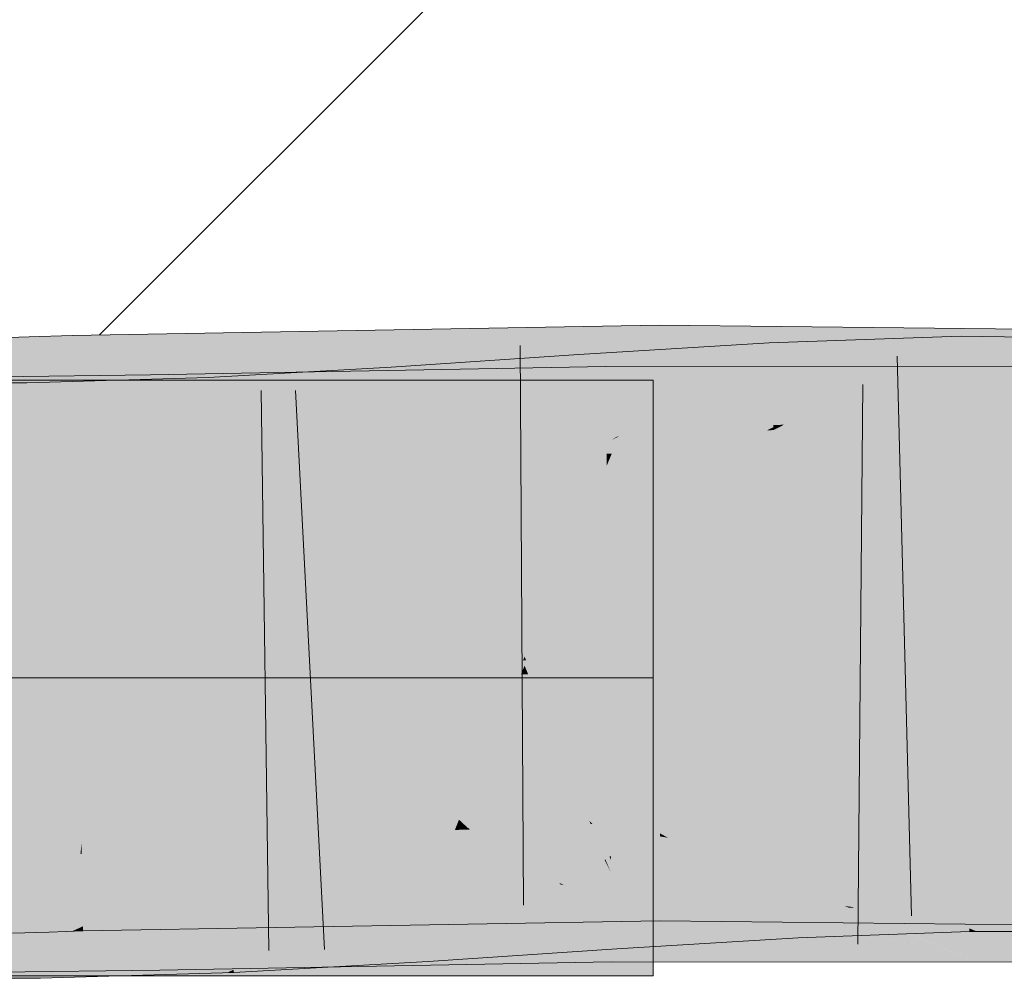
# Model space of a CAD drawing. Extents: x -620 to 300, y 62 to 1162.
# Tile 197 of 256: x 173.068 to 173.482, y 825.101 to 825.503. Entities that reach past the tile are written whole.
import ezdxf
from ezdxf.lldxf.tags import DXFTag

# ---------------------------------------------------------------- set-up
doc = ezdxf.new("R2010")
doc.units = 0
doc.layers.get('0').update_dxf_attribs({"lineweight": 13})
for name, color, linetype, lineweight, true_color in [('E_Detail_Wandschraffur', 7, 'Continuous', 5, 0xc0c0c0), ('E_Leerrohr 25-A06G94UQ8I', 7, 'Continuous', 9, 0xff8000), ('E_Leerrohr 25-Shading', 7, 'Continuous', 9, 0xff8000)]:
    doc.layers.add(name, color=color, linetype=linetype, lineweight=lineweight, true_color=true_color)
tags = doc.linetypes.add('STRICHPUNKT2-A06G94UR8I', pattern=[12.7, 6.35, -3.175, 0, -3.175]).pattern_tags.tags
tags[10:11] = [DXFTag(74, 4), DXFTag(75, 0), DXFTag(340, '0'), DXFTag(46, 0.0), DXFTag(50, 0.0), DXFTag(44, 0.0), DXFTag(45, 0.0)]
tags[8:9] = [DXFTag(74, 4), DXFTag(75, 0), DXFTag(340, '0'), DXFTag(46, 0.0), DXFTag(50, 0.0), DXFTag(44, 0.0), DXFTag(45, 0.0)]
tags[6:7] = [DXFTag(74, 4), DXFTag(75, 0), DXFTag(340, '0'), DXFTag(46, 0.0), DXFTag(50, 0.0), DXFTag(44, 0.0), DXFTag(45, 0.0)]
tags[4:5] = [DXFTag(74, 4), DXFTag(75, 0), DXFTag(340, '0'), DXFTag(46, 0.0), DXFTag(50, 0.0), DXFTag(44, 0.0), DXFTag(45, 0.0)]

# ---------------------------------------------------------------- blocks, each defined once
blk = doc.blocks.new('Shading-A06G94F18I', base_point=(173.29604, 825.21118))
at = {"layer": 'E_Leerrohr 25-Shading', "color": 43, "true_color": 0xd7ab7f}
for points in [[(173.28178, 825.34088), (173.33675, 825.34668), (173.15523, 825.37189), (173.33669, 825.37506)], [(173.40523, 825.37433), (173.33669, 825.37506), (173.33675, 825.34668)], [(173.33675, 825.34668), (173.33676, 825.34204), (173.40523, 825.37433), (173.34346, 825.34198)], [(173.40523, 825.37433), (173.34346, 825.34198), (173.40173, 825.34595), (173.36461, 825.34167)], [(173.40523, 825.37433), (173.40173, 825.34595), (173.47023, 825.3736)], [(173.07224, 825.37018), (173.05626, 825.36963), (173.07335, 825.3371), (173.05746, 825.33618)], [(173.09029, 825.37073), (173.07224, 825.37018), (173.0909, 825.33807), (173.07335, 825.3371)], [(173.09029, 825.37073), (173.15523, 825.37189), (173.09029, 825.37073)], [(173.09029, 825.37073), (173.22887, 825.34009), (173.15523, 825.37189), (173.23512, 825.34021)], [(173.22887, 825.34009), (173.09029, 825.37073), (173.17009, 825.33905)], [(173.16689, 825.34033), (173.09029, 825.37073), (173.0909, 825.33807)], [(173.28178, 825.34088), (173.15523, 825.37189), (173.23587, 825.3399)], [(173.40843, 825.3429), (173.46355, 825.37048), (173.38338, 825.35858), (173.40523, 825.36841)], [(173.47023, 825.3736), (173.40173, 825.34595), (173.59512, 825.37219), (173.5948, 825.36829)], [(173.46359, 825.36774), (173.46355, 825.37048), (173.40843, 825.3429)], [(173.47023, 825.37036), (173.46355, 825.37048), (173.46359, 825.36774)], [(173.46947, 825.33606), (173.55128, 825.3692), (173.46359, 825.36774), (173.47023, 825.37036)], [(173.31905, 825.32831), (173.38295, 825.36761), (173.30527, 825.32727), (173.30299, 825.36279)], [(173.38338, 825.35858), (173.38295, 825.36761), (173.31982, 825.32837), (173.31905, 825.32831)], [(173.40523, 825.36841), (173.38295, 825.36761), (173.38338, 825.35858)], [(173.46402, 825.33655), (173.46359, 825.36774), (173.38922, 825.33331), (173.40843, 825.3429)], [(173.40173, 825.34595), (173.509, 825.33978), (173.5948, 825.36829), (173.5923, 825.33942)], [(173.46947, 825.33606), (173.46359, 825.36774), (173.46402, 825.33612)], [(173.54797, 825.33557), (173.55128, 825.3692), (173.46947, 825.33606)], [(173.30299, 825.36279), (173.22426, 825.35748), (173.24362, 825.32208), (173.22607, 825.32819)], [(173.30527, 825.32727), (173.30299, 825.36279), (173.24393, 825.32227)], [(173.24362, 825.31982), (173.3147, 825.32117), (173.15523, 825.3548), (173.31438, 825.35779)], [(173.22607, 825.32819), (173.22426, 825.35748), (173.18936, 825.34131), (173.18883, 825.35547)], [(173.3147, 825.32117), (173.31685, 825.32117), (173.31438, 825.35779), (173.40523, 825.35773)], [(173.40523, 825.35773), (173.31685, 825.32117), (173.47023, 825.35767), (173.38184, 825.32111)], [(173.38461, 825.33313), (173.38338, 825.35858), (173.31984, 825.32837)], [(173.38184, 825.32111), (173.50777, 825.32104), (173.47023, 825.35767), (173.50861, 825.35767)], [(173.38686, 825.33319), (173.40843, 825.3429), (173.38461, 825.33313), (173.38338, 825.35858)], [(172.94023, 825.31537), (173.12381, 825.31763), (173.09023, 825.35382), (173.12346, 825.34045)], [(172.94023, 825.31537), (173.09023, 825.35382), (172.94023, 825.35199)], [(173.12346, 825.34045), (173.12325, 825.35425), (173.09023, 825.35382)], [(173.14746, 825.35309), (173.09023, 825.35144), (173.1485, 825.32898)], [(173.12325, 825.35425), (173.24362, 825.31982), (173.15523, 825.3548)], [(173.12325, 825.35425), (173.12346, 825.34045), (173.24362, 825.31982), (173.17862, 825.31866)], [(173.1485, 825.32898), (173.15523, 825.35352), (173.14746, 825.35309)], [(173.1485, 825.32898), (173.18999, 825.32471), (173.15523, 825.35352), (173.18951, 825.33783)], [(173.18883, 825.35547), (173.15523, 825.35352), (173.18936, 825.34131)], [(173.18938, 825.34131), (173.15523, 825.35352), (173.18951, 825.33783)], [(173.05202, 825.35089), (173.05193, 825.31427), (173.0713, 825.35089), (173.07214, 825.31433)], [(173.09023, 825.35144), (173.0713, 825.35089), (173.14903, 825.31653), (173.07214, 825.31433)], [(173.09023, 825.35144), (173.14903, 825.31653), (173.1485, 825.32898)], [(173.32539, 825.3418), (173.33675, 825.34668), (173.28178, 825.34088)], [(173.33676, 825.34204), (173.33675, 825.34668), (173.32541, 825.3418)], [(173.39023, 825.34131), (173.40173, 825.34595), (173.36461, 825.34167)], [(173.509, 825.33978), (173.40173, 825.34595), (173.39023, 825.34131)], [(173.22607, 825.32819), (173.18938, 825.34131), (173.22652, 825.32092), (173.18951, 825.33783)], [(173.24362, 825.33679), (173.28178, 825.34088), (173.23587, 825.3399)], [(173.31685, 825.33807), (173.32539, 825.3418), (173.24362, 825.33679), (173.28178, 825.34088)], [(173.31685, 825.33807), (173.33678, 825.33844), (173.32541, 825.3418), (173.33676, 825.34204)], [(173.33676, 825.34204), (173.33678, 825.33844), (173.34346, 825.34198)], [(173.34346, 825.34198), (173.33678, 825.33844), (173.36461, 825.34167)], [(173.38184, 825.33795), (173.39023, 825.34131), (173.33678, 825.33844), (173.36461, 825.34167)], [(173.40843, 825.3429), (173.38686, 825.33319), (173.38922, 825.33331)], [(173.38747, 825.34021), (173.509, 825.33978), (173.39023, 825.34131)], [(173.05746, 825.33618), (173.05757, 825.33301), (173.07335, 825.3371), (173.07347, 825.33356)], [(173.07335, 825.3371), (173.07347, 825.33356), (173.0909, 825.33807), (173.09097, 825.33417)], [(173.17862, 825.33569), (173.16689, 825.34033), (173.09097, 825.33417), (173.0909, 825.33807)], [(173.12346, 825.34045), (173.12381, 825.31763), (173.17862, 825.31866)], [(173.17862, 825.33569), (173.24362, 825.33679), (173.17009, 825.33905), (173.22887, 825.34009)], [(173.18999, 825.32471), (173.22652, 825.32092), (173.18951, 825.33783)], [(173.22887, 825.34009), (173.24362, 825.33679), (173.23512, 825.34021)], [(173.38747, 825.34021), (173.38184, 825.33795), (173.48053, 825.33984), (173.48062, 825.33685)], [(173.38669, 825.33203), (173.46402, 825.33612), (173.38922, 825.33331), (173.46402, 825.33655)], [(173.48062, 825.33685), (173.62436, 825.33527), (173.48053, 825.33984), (173.6245, 825.33936)], [(173.38466, 825.33221), (173.38461, 825.33313), (173.31685, 825.3269), (173.31984, 825.32837)], [(173.38466, 825.33221), (173.38686, 825.33319), (173.38461, 825.33313)], [(173.38686, 825.33319), (173.38466, 825.33221), (173.38669, 825.33203), (173.38467, 825.33191)], [(173.38472, 825.33105), (173.46405, 825.33386), (173.38669, 825.33203), (173.46402, 825.33612)], [(173.38686, 825.33319), (173.38669, 825.33203), (173.38922, 825.33331)], [(173.46405, 825.33386), (173.46947, 825.33606), (173.46402, 825.33612)], [(173.5477, 825.33282), (173.54797, 825.33557), (173.46405, 825.33386), (173.46947, 825.33606)], [(173.17862, 825.31818), (173.1902, 825.31885), (173.1485, 825.32898), (173.18999, 825.32471)], [(173.1485, 825.32898), (173.14903, 825.31653), (173.17862, 825.31818)], [(173.31685, 825.3269), (173.31905, 825.32831), (173.30533, 825.32623), (173.30527, 825.32727)], [(173.38466, 825.33221), (173.31685, 825.3269), (173.38184, 825.33087)], [(173.31905, 825.32831), (173.31685, 825.3269), (173.31982, 825.32837)], [(173.38184, 825.33087), (173.38472, 825.33105), (173.38466, 825.33221)], [(173.38467, 825.33191), (173.38472, 825.33105), (173.38669, 825.33203)], [(173.1902, 825.31885), (173.22652, 825.32092), (173.18999, 825.32471)], [(173.22607, 825.32819), (173.22652, 825.32092), (173.24362, 825.32208)], [(173.30533, 825.32623), (173.30527, 825.32727), (173.24362, 825.32208), (173.24393, 825.32227)], [(173.17445, 825.1571), (173.17862, 825.15887), (173.09425, 825.15656), (173.09424, 825.15741)], [(173.13066, 825.13519), (173.1902, 825.13696), (173.17862, 825.15887), (173.24362, 825.16003)], [(173.13066, 825.13519), (173.17862, 825.15887), (173.13579, 825.14038)], [(173.1902, 825.13696), (173.29556, 825.14014), (173.24362, 825.16003), (173.29472, 825.14093)], [(173.27466, 825.16058), (173.24362, 825.16003), (173.27774, 825.15753)], [(173.27774, 825.15753), (173.24362, 825.16003), (173.29472, 825.14093)], [(173.31685, 825.16132), (173.27466, 825.16058), (173.33717, 825.15326), (173.30896, 825.15527)], [(173.30896, 825.15527), (173.27466, 825.16058), (173.27774, 825.15753)], [(173.31685, 825.16132), (173.33717, 825.15326), (173.33022, 825.16156), (173.33716, 825.16046)], [(173.33716, 825.16046), (173.33716, 825.16168), (173.33022, 825.16156)], [(173.34041, 825.15991), (173.33716, 825.16168), (173.33716, 825.16046)], [(173.38852, 825.15112), (173.38184, 825.16119), (173.34041, 825.15991), (173.33716, 825.16168)], [(173.36641, 825.14563), (173.34041, 825.15991), (173.33717, 825.15326), (173.33716, 825.16046)], [(173.39569, 825.14026), (173.38852, 825.15112), (173.36641, 825.14563), (173.34041, 825.15991)], [(173.41833, 825.14569), (173.38184, 825.16119), (173.38852, 825.15112)], [(173.45122, 825.13171), (173.61897, 825.15857), (173.38184, 825.16119)], [(173.07945, 825.15619), (173.07942, 825.15692), (173.06393, 825.15576), (173.06392, 825.15637)], [(173.06404, 825.15277), (173.07956, 825.15295), (173.06393, 825.15576), (173.07945, 825.15619)], [(173.09415, 825.15656), (173.09424, 825.15741), (173.07945, 825.15619), (173.07942, 825.15692)], [(173.07956, 825.15295), (173.09377, 825.15302), (173.07945, 825.15619), (173.09415, 825.15656)], [(173.09377, 825.15302), (173.09431, 825.15308), (173.09415, 825.15656), (173.09425, 825.15656)], [(173.09425, 825.15656), (173.09424, 825.15741), (173.09415, 825.15656)], [(173.09431, 825.15308), (173.16339, 825.15228), (173.09425, 825.15656), (173.17445, 825.1571)], [(173.3372, 825.14136), (173.30896, 825.15527), (173.29472, 825.14093), (173.27774, 825.15753)], [(173.30896, 825.15527), (173.3372, 825.14136), (173.33717, 825.15094)], [(173.33717, 825.15326), (173.30896, 825.15527), (173.33717, 825.15094)], [(173.43184, 825.13513), (173.46649, 825.1571), (173.39351, 825.14966), (173.39326, 825.15448)], [(173.46698, 825.12183), (173.46649, 825.1571), (173.43184, 825.13513)], [(173.61786, 825.12201), (173.61897, 825.15857), (173.47023, 825.1236), (173.45122, 825.13171)], [(173.53043, 825.15686), (173.46649, 825.1571), (173.47023, 825.12048), (173.46698, 825.12183)], [(173.53043, 825.15686), (173.47023, 825.12048), (173.52686, 825.12042)], [(173.08022, 825.13324), (173.07956, 825.15295), (173.06479, 825.13232), (173.06404, 825.15277)], [(173.08022, 825.13324), (173.09167, 825.13391), (173.07956, 825.15295), (173.09377, 825.15302)], [(173.09167, 825.13391), (173.09467, 825.13409), (173.09377, 825.15302), (173.09431, 825.15308)], [(173.09467, 825.13409), (173.12318, 825.13495), (173.09431, 825.15308), (173.16339, 825.15228)], [(173.33023, 825.15063), (173.31685, 825.14984), (173.338, 825.14978)], [(173.38184, 825.15381), (173.33023, 825.15063), (173.39351, 825.14966), (173.338, 825.14978)], [(173.34663, 825.14923), (173.33717, 825.15326), (173.33717, 825.15094)], [(173.36641, 825.14563), (173.33717, 825.15326), (173.34663, 825.14923)], [(173.33717, 825.15094), (173.3372, 825.14136), (173.34171, 825.15015), (173.35063, 825.14111)], [(173.39351, 825.14966), (173.39326, 825.15448), (173.38184, 825.15381)], [(173.43263, 825.13959), (173.41833, 825.14569), (173.39569, 825.14026), (173.38852, 825.15112)], [(173.23763, 825.14203), (173.27472, 825.14697), (173.24362, 825.1449)], [(173.27472, 825.14697), (173.23763, 825.14203), (173.28827, 825.13434), (173.24959, 825.11328)], [(173.30553, 825.1438), (173.31664, 825.14984), (173.27472, 825.14697)], [(173.27472, 825.14697), (173.28827, 825.13434), (173.30553, 825.1438)], [(173.31709, 825.14258), (173.31664, 825.14984), (173.30553, 825.1438)], [(173.3412, 825.13989), (173.31685, 825.14984), (173.31709, 825.14258), (173.31664, 825.14984)], [(173.3466, 825.13928), (173.31685, 825.14984), (173.3412, 825.13989)], [(173.39427, 825.13397), (173.31685, 825.14984), (173.3466, 825.13928)], [(173.39427, 825.13397), (173.3938, 825.14355), (173.31685, 825.14984), (173.338, 825.14978)], [(173.3938, 825.14355), (173.39351, 825.14966), (173.338, 825.14978)], [(173.35063, 825.14111), (173.36639, 825.14081), (173.34171, 825.15015), (173.34663, 825.14923)], [(173.34663, 825.14923), (173.36639, 825.14081), (173.36641, 825.14563), (173.37544, 825.14069)], [(173.40338, 825.14227), (173.39351, 825.14966), (173.3938, 825.14355)], [(173.39351, 825.14966), (173.40338, 825.14227), (173.41833, 825.14026)], [(173.16016, 825.10693), (173.24362, 825.14307), (173.12694, 825.11426), (173.1333, 825.12073)], [(173.17862, 825.14185), (173.13582, 825.12329), (173.24362, 825.14307), (173.1333, 825.12073)], [(173.27473, 825.14362), (173.24362, 825.14307), (173.30751, 825.11157), (173.16016, 825.10693)], [(173.19687, 825.13641), (173.23763, 825.14203), (173.19667, 825.14215), (173.23747, 825.14447)], [(173.24362, 825.1449), (173.23747, 825.14447), (173.23763, 825.14203)], [(173.3163, 825.14441), (173.27473, 825.14362), (173.31636, 825.13727)], [(173.31659, 825.11188), (173.27473, 825.14362), (173.30751, 825.11157)], [(173.27473, 825.14362), (173.31659, 825.11188), (173.31636, 825.13727)], [(173.30553, 825.1438), (173.28827, 825.13434), (173.31847, 825.12122), (173.30415, 825.11957)], [(173.30553, 825.1438), (173.31847, 825.12122), (173.31709, 825.14258)], [(173.31685, 825.14441), (173.3163, 825.14441), (173.34659, 825.13208), (173.31636, 825.13727)], [(173.34659, 825.13208), (173.33023, 825.14435), (173.31685, 825.14441)], [(173.31709, 825.14258), (173.31847, 825.12122), (173.34201, 825.13953), (173.35722, 825.12524)], [(173.31709, 825.14258), (173.34201, 825.13953), (173.3412, 825.13989)], [(173.34659, 825.13208), (173.45749, 825.11298), (173.33023, 825.14435), (173.41832, 825.12921)], [(173.41832, 825.12921), (173.38184, 825.14435), (173.33023, 825.14435)], [(173.36641, 825.14563), (173.37544, 825.14069), (173.39569, 825.14026)], [(173.47023, 825.10773), (173.50282, 825.10773), (173.38184, 825.14435), (173.50368, 825.14429)], [(173.39427, 825.13397), (173.41898, 825.13068), (173.3938, 825.14355), (173.40338, 825.14227)], [(173.40338, 825.14227), (173.43184, 825.13513), (173.41833, 825.14026)], [(173.40338, 825.14227), (173.41898, 825.13068), (173.43184, 825.13513), (173.42537, 825.13104)], [(173.12654, 825.14087), (172.94023, 825.10199), (173.12686, 825.11945), (173.09341, 825.10516)], [(172.94023, 825.10199), (173.12654, 825.14087), (172.94023, 825.13861)], [(173.15625, 825.13062), (173.15659, 825.13989), (173.07703, 825.10095), (173.07619, 825.13757)], [(173.12318, 825.13495), (173.13066, 825.13519), (173.13579, 825.14038)], [(173.12654, 825.14087), (173.12686, 825.11945), (173.17862, 825.14185)], [(173.15523, 825.12183), (173.33723, 825.12506), (173.1902, 825.13696), (173.2968, 825.14014)], [(173.15697, 825.13092), (173.15659, 825.13989), (173.15625, 825.13062)], [(173.17862, 825.14117), (173.15659, 825.13989), (173.15697, 825.13092)], [(173.15697, 825.13092), (173.19687, 825.13641), (173.17862, 825.14117), (173.19667, 825.14215)], [(173.19736, 825.12305), (173.23763, 825.14203), (173.19687, 825.13641)], [(173.23949, 825.11212), (173.23763, 825.14203), (173.19794, 825.10809), (173.19736, 825.12305)], [(173.24959, 825.11328), (173.23763, 825.14203), (173.23949, 825.11212)], [(173.3372, 825.14136), (173.29472, 825.14093), (173.2968, 825.14014)], [(173.29556, 825.14014), (173.2968, 825.14014), (173.29472, 825.14093)], [(173.2968, 825.14014), (173.33723, 825.12506), (173.3372, 825.14136)], [(173.40523, 825.12433), (173.36639, 825.14081), (173.33723, 825.12506), (173.3372, 825.14136)], [(173.373, 825.12689), (173.37962, 825.12756), (173.3412, 825.13989), (173.3466, 825.13928)], [(173.35722, 825.12524), (173.373, 825.12689), (173.34201, 825.13953)], [(173.3466, 825.13928), (173.37962, 825.12756), (173.39427, 825.13397), (173.3945, 825.12915)], [(173.36639, 825.14081), (173.40523, 825.12433), (173.37544, 825.14069)], [(173.37544, 825.14069), (173.40523, 825.12433), (173.43263, 825.13959), (173.45122, 825.13171)], [(173.05154, 825.13751), (173.05145, 825.10089), (173.07619, 825.13757), (173.07703, 825.10095)], [(173.09488, 825.12274), (173.09467, 825.13409), (173.09023, 825.12061), (173.09167, 825.13391)], [(173.09488, 825.12274), (173.12318, 825.13495), (173.09467, 825.13409)], [(173.09488, 825.12274), (173.15523, 825.12183), (173.12318, 825.13495), (173.1902, 825.13696)], [(173.1581, 825.10449), (173.19736, 825.12305), (173.15697, 825.13092), (173.19687, 825.13641)], [(173.28827, 825.13434), (173.24959, 825.11328), (173.30415, 825.11957)], [(173.34172, 825.13287), (173.31636, 825.13727), (173.36279, 825.11182), (173.31659, 825.11188)], [(173.39427, 825.13397), (173.3945, 825.12915), (173.41454, 825.13123), (173.41652, 825.13049)], [(173.44026, 825.13196), (173.43184, 825.13513), (173.42537, 825.13104)], [(173.06479, 825.13232), (173.06523, 825.11975), (173.08022, 825.13324), (173.08066, 825.1203)], [(173.15625, 825.13062), (173.07703, 825.10095), (173.09023, 825.10138)], [(173.09023, 825.12061), (173.09167, 825.13391), (173.08066, 825.1203), (173.08022, 825.13324)], [(173.11697, 825.10211), (173.15523, 825.10321), (173.13583, 825.12158), (173.15625, 825.13062)], [(173.1581, 825.10449), (173.15697, 825.13092), (173.15523, 825.10321), (173.15625, 825.13062)], [(173.34659, 825.13208), (173.34172, 825.13287), (173.3954, 825.11182), (173.36279, 825.11182)], [(173.3954, 825.11182), (173.43523, 825.11182), (173.34659, 825.13208), (173.41451, 825.12036)], [(173.39484, 825.12219), (173.40523, 825.11829), (173.3945, 825.12915), (173.42537, 825.13104)], [(173.40523, 825.11829), (173.44026, 825.13196), (173.42537, 825.13104)], [(173.40523, 825.11829), (173.467, 825.12048), (173.44026, 825.13196), (173.46698, 825.12183)], [(173.45122, 825.13171), (173.40523, 825.12433), (173.47023, 825.1236)], [(173.41652, 825.13049), (173.41898, 825.13068), (173.41454, 825.13123)], [(173.39505, 825.11792), (173.373, 825.12689), (173.31897, 825.11328), (173.31847, 825.12122)], [(173.39484, 825.12219), (173.37962, 825.12756), (173.39505, 825.11792), (173.373, 825.12689)], [(173.37962, 825.12756), (173.39484, 825.12219), (173.3945, 825.12915)], [(173.09023, 825.12061), (173.09491, 825.12079), (173.09488, 825.12274)], [(173.09023, 825.10138), (173.11697, 825.10211), (173.13583, 825.12158)], [(173.15523, 825.12183), (173.09488, 825.12274), (173.09491, 825.12079)], [(173.13582, 825.12329), (173.12686, 825.11945), (173.1333, 825.12073)], [(173.19736, 825.12305), (173.1581, 825.10449), (173.19794, 825.10809), (173.15811, 825.10425)], [(173.39484, 825.12219), (173.39505, 825.11792), (173.40523, 825.11829)], [(173.46698, 825.12183), (173.467, 825.12048), (173.47023, 825.12048)], [(173.12694, 825.11426), (173.12686, 825.11945), (173.1185, 825.10571), (173.09341, 825.10516)], [(173.1333, 825.12073), (173.12686, 825.11945), (173.12694, 825.11426)], [(173.31897, 825.11328), (173.31847, 825.12122), (173.23975, 825.10791), (173.24959, 825.11328)], [(173.43523, 825.11182), (173.46043, 825.11176), (173.41451, 825.12036), (173.45749, 825.11298)], [(173.12708, 825.1059), (173.12694, 825.11426), (173.1185, 825.10571)], [(173.16016, 825.10693), (173.12694, 825.11426), (173.12708, 825.1059)], [(173.15811, 825.10425), (173.15816, 825.10333), (173.23949, 825.11212), (173.23975, 825.10791)], [(173.31659, 825.11188), (173.19792, 825.10809), (173.31662, 825.10779), (173.19801, 825.10559)], [(173.23975, 825.10791), (173.24959, 825.11328), (173.23949, 825.11212)], [(173.31659, 825.11188), (173.31662, 825.10779), (173.3954, 825.11182), (173.40523, 825.10773)], [(173.3954, 825.11182), (173.40523, 825.10773), (173.46043, 825.11176), (173.47023, 825.10773)], [(172.94023, 825.10199), (173.09023, 825.10382), (173.09341, 825.10516)], [(173.09341, 825.10516), (173.09023, 825.10382), (173.12708, 825.1059), (173.12709, 825.10425)], [(173.12708, 825.1059), (173.12709, 825.10425), (173.16016, 825.10693), (173.15523, 825.1048)], [(173.19792, 825.10809), (173.16016, 825.10693), (173.19801, 825.10559), (173.15523, 825.1048)], [(173.15523, 825.10321), (173.15816, 825.10333), (173.1581, 825.10449)]]:
    blk.add_solid(points, dxfattribs=at)
at = {"layer": 'E_Leerrohr 25-Shading', "color": 31, "true_color": 0xecb67f}
for points in [[(172.94023, 825.35199), (172.94023, 825.22699), (173.09023, 825.35199), (173.21523, 825.22699)], [(172.94023, 825.35199), (172.94023, 825.22699), (173.09023, 825.35199), (173.21523, 825.22699)], [(172.94023, 825.35199), (172.94023, 825.22699), (173.09023, 825.35199), (173.21523, 825.22699)], [(172.94023, 825.35199), (172.94023, 825.22699), (173.09023, 825.35199), (173.21523, 825.22699)], [(173.21523, 825.22699), (173.28023, 825.22699), (173.09023, 825.35199), (173.15523, 825.35199)], [(173.21523, 825.22699), (173.28023, 825.22699), (173.09023, 825.35199), (173.15523, 825.35199)], [(173.21523, 825.22699), (173.28023, 825.22699), (173.09023, 825.35199), (173.15523, 825.35199)], [(173.21523, 825.22699), (173.28023, 825.22699), (173.09023, 825.35199), (173.15523, 825.35199)], [(173.15523, 825.35199), (173.28023, 825.22699), (173.33423, 825.35199), (173.33423, 825.28101)], [(173.15523, 825.35199), (173.28023, 825.22699), (173.33423, 825.35199), (173.33423, 825.28101)], [(173.15523, 825.35199), (173.28023, 825.22699), (173.33423, 825.35199), (173.33423, 825.28101)], [(173.15523, 825.35199), (173.28023, 825.22699), (173.33423, 825.35199), (173.33423, 825.28101)], [(173.28023, 825.22699), (173.33423, 825.22699), (173.33423, 825.28101)], [(173.28023, 825.22699), (173.33423, 825.22699), (173.33423, 825.28101)], [(173.28023, 825.22699), (173.33423, 825.22699), (173.33423, 825.28101)], [(173.28023, 825.22699), (173.33423, 825.22699), (173.33423, 825.28101)], [(172.94023, 825.22699), (172.94023, 825.10199), (173.21523, 825.22699), (173.09023, 825.10199)], [(172.94023, 825.22699), (172.94023, 825.10199), (173.21523, 825.22699), (173.09023, 825.10199)], [(172.94023, 825.22699), (172.94023, 825.10199), (173.21523, 825.22699), (173.09023, 825.10199)], [(172.94023, 825.22699), (172.94023, 825.10199), (173.21523, 825.22699), (173.09023, 825.10199)], [(173.09023, 825.10199), (173.15523, 825.10199), (173.21523, 825.22699), (173.28023, 825.22699)], [(173.09023, 825.10199), (173.15523, 825.10199), (173.21523, 825.22699), (173.28023, 825.22699)], [(173.09023, 825.10199), (173.15523, 825.10199), (173.21523, 825.22699), (173.28023, 825.22699)], [(173.09023, 825.10199), (173.15523, 825.10199), (173.21523, 825.22699), (173.28023, 825.22699)], [(173.28023, 825.22699), (173.15523, 825.10199), (173.33423, 825.17297), (173.33423, 825.10199)], [(173.28023, 825.22699), (173.15523, 825.10199), (173.33423, 825.17297), (173.33423, 825.10199)], [(173.28023, 825.22699), (173.15523, 825.10199), (173.33423, 825.17297), (173.33423, 825.10199)], [(173.28023, 825.22699), (173.15523, 825.10199), (173.33423, 825.17297), (173.33423, 825.10199)], [(173.28023, 825.22699), (173.33423, 825.17297), (173.33423, 825.22699)], [(173.28023, 825.22699), (173.33423, 825.17297), (173.33423, 825.22699)], [(173.28023, 825.22699), (173.33423, 825.17297), (173.33423, 825.22699)], [(173.28023, 825.22699), (173.33423, 825.17297), (173.33423, 825.22699)]]:
    blk.add_solid(points, dxfattribs=at)
at = {"layer": 'E_Leerrohr 25-Shading', "color": 31, "true_color": 0xfabd7f}
for points in [[(173.28023, 825.24908), (173.24362, 825.33679), (173.21523, 825.24792), (173.17862, 825.33569)], [(173.31685, 825.33807), (173.24362, 825.33679), (173.28023, 825.24908)], [(173.33696, 825.25006), (173.33678, 825.33844), (173.28023, 825.24908), (173.31685, 825.33807)], [(173.38184, 825.33795), (173.33678, 825.33844), (173.34523, 825.25), (173.33696, 825.25006)], [(173.62267, 825.27972), (173.62436, 825.33527), (173.34523, 825.25), (173.38184, 825.33795)], [(173.05757, 825.33301), (173.06075, 825.24469), (173.07347, 825.33356), (173.07645, 825.24524)], [(173.07347, 825.33356), (173.07645, 825.24524), (173.09097, 825.33417), (173.09261, 825.24579)], [(173.17862, 825.33569), (173.09097, 825.33417), (173.21523, 825.24792), (173.09261, 825.24579)], [(173.46405, 825.33386), (173.38472, 825.33105), (173.46526, 825.24707), (173.38882, 825.24609)], [(173.5477, 825.33282), (173.46405, 825.33386), (173.53941, 825.24835), (173.46527, 825.24646)], [(173.31685, 825.3269), (173.37901, 825.32385), (173.38184, 825.33087)], [(173.38882, 825.24609), (173.38472, 825.33105), (173.34724, 825.24512), (173.37901, 825.32385)], [(173.37901, 825.32385), (173.38472, 825.33105), (173.38184, 825.33087)], [(173.28291, 825.24261), (173.30687, 825.30219), (173.24362, 825.32208), (173.30533, 825.32623)], [(173.31685, 825.3269), (173.30533, 825.32623), (173.30687, 825.30219)], [(173.30687, 825.30219), (173.31059, 825.2442), (173.31685, 825.3269), (173.31139, 825.2442)], [(173.31685, 825.3269), (173.31139, 825.2442), (173.37901, 825.32385), (173.31596, 825.24432)], [(173.22652, 825.32092), (173.17862, 825.31818), (173.23199, 825.23273), (173.21523, 825.23175)], [(173.27748, 825.24237), (173.24362, 825.32208), (173.23152, 825.24042), (173.22652, 825.32092)], [(173.28291, 825.24261), (173.24362, 825.32208), (173.27748, 825.24237)], [(173.24362, 825.31982), (173.28023, 825.23212), (173.3147, 825.32117), (173.31474, 825.3161)], [(173.31685, 825.32117), (173.3147, 825.32117), (173.31474, 825.3161)], [(173.31551, 825.23279), (173.31685, 825.32117), (173.31474, 825.3161)], [(173.31685, 825.32117), (173.31551, 825.23279), (173.38184, 825.32111), (173.34523, 825.23273)], [(173.34724, 825.24512), (173.37901, 825.32385), (173.31596, 825.24432)], [(173.34523, 825.23273), (173.50572, 825.23267), (173.38184, 825.32111), (173.50777, 825.32104)], [(173.12517, 825.22925), (173.12381, 825.31763), (172.94023, 825.22699), (172.94023, 825.31537)], [(173.07214, 825.31433), (173.07417, 825.22595), (173.14903, 825.31653), (173.1528, 825.22821)], [(173.12381, 825.31763), (173.12517, 825.22925), (173.17862, 825.31866), (173.21523, 825.2309)], [(173.17862, 825.31818), (173.14903, 825.31653), (173.21523, 825.23175), (173.1528, 825.22821)], [(173.21523, 825.2309), (173.28023, 825.23212), (173.17862, 825.31866), (173.24362, 825.31982)], [(173.28023, 825.23212), (173.31551, 825.23279), (173.31474, 825.3161)], [(173.05193, 825.31427), (173.05173, 825.22589), (173.07214, 825.31433), (173.07417, 825.22595)], [(173.31059, 825.2442), (173.30687, 825.30219), (173.28323, 825.24341)], [(173.62267, 825.27972), (173.34523, 825.25), (173.5892, 825.24725)], [(173.33698, 825.24139), (173.33696, 825.25006), (173.28362, 825.24097), (173.28023, 825.24908)], [(173.34879, 825.24133), (173.34523, 825.25), (173.33698, 825.24139), (173.33696, 825.25006)], [(173.36136, 825.24457), (173.34523, 825.25), (173.34729, 825.245)], [(173.48268, 825.24847), (173.34523, 825.25), (173.48288, 825.24109), (173.36136, 825.24457)], [(173.09276, 825.23718), (173.09261, 825.24579), (173.07674, 825.23682), (173.07645, 825.24524)], [(173.2117, 825.23938), (173.21523, 825.24792), (173.09276, 825.23718), (173.09261, 825.24579)], [(173.27672, 825.24054), (173.28023, 825.24908), (173.2117, 825.23938), (173.21523, 825.24792)], [(173.28362, 825.24097), (173.28023, 825.24908), (173.27687, 825.24091)], [(173.34523, 825.24011), (173.38899, 825.24274), (173.34724, 825.24512), (173.38882, 825.24609)], [(173.38882, 825.24609), (173.38899, 825.24274), (173.46526, 825.24707), (173.46527, 825.24548)], [(173.48267, 825.24689), (173.46527, 825.24646), (173.53906, 825.24481), (173.46527, 825.24548)], [(173.07674, 825.23682), (173.07645, 825.24524), (173.06105, 825.23639), (173.06075, 825.24469)], [(173.28023, 825.23596), (173.27748, 825.24237), (173.23199, 825.23273), (173.23152, 825.24042)], [(173.28023, 825.23596), (173.28291, 825.24261), (173.27748, 825.24237)], [(173.28023, 825.23596), (173.31099, 825.23804), (173.28323, 825.24341), (173.31059, 825.2442)], [(173.31059, 825.2442), (173.31099, 825.23804), (173.31139, 825.2442)], [(173.34523, 825.24011), (173.34724, 825.24512), (173.31099, 825.23804), (173.31596, 825.24432)], [(173.31139, 825.2442), (173.31099, 825.23804), (173.31596, 825.24432)], [(173.38911, 825.24042), (173.38899, 825.24274), (173.34523, 825.24011)], [(173.34729, 825.245), (173.34879, 825.24133), (173.36136, 825.24457), (173.37148, 825.24121)], [(173.50627, 825.24042), (173.36136, 825.24457), (173.37148, 825.24121)], [(173.46527, 825.24548), (173.38899, 825.24274), (173.46535, 825.24005), (173.38911, 825.24042)], [(173.53906, 825.24481), (173.46527, 825.24548), (173.53839, 825.23804), (173.46535, 825.24005)], [(173.09285, 825.23248), (173.20914, 825.23309), (173.09276, 825.23718), (173.2117, 825.23938)], [(173.20914, 825.23309), (173.2738, 825.2334), (173.2117, 825.23938), (173.27672, 825.24054)], [(173.2738, 825.2334), (173.28673, 825.23346), (173.27687, 825.24091), (173.28362, 825.24097)], [(173.31099, 825.23804), (173.28023, 825.23596), (173.31116, 825.23541), (173.2809, 825.23438)], [(173.28673, 825.23346), (173.33699, 825.23376), (173.28362, 825.24097), (173.33698, 825.24139)], [(173.34677, 825.23645), (173.34523, 825.24011), (173.31116, 825.23541), (173.31099, 825.23804)], [(173.33699, 825.23376), (173.35194, 825.2337), (173.33698, 825.24139), (173.34879, 825.24133)], [(173.38924, 825.23773), (173.38911, 825.24042), (173.34677, 825.23645), (173.34523, 825.24011)], [(173.34677, 825.23645), (173.37323, 825.17407), (173.38924, 825.23773), (173.3924, 825.17273)], [(173.37148, 825.24121), (173.34879, 825.24133), (173.61897, 825.15857), (173.3773, 825.17218)], [(173.59842, 825.23779), (173.50627, 825.24042), (173.61897, 825.15857), (173.37148, 825.24121)], [(173.46535, 825.24005), (173.38911, 825.24042), (173.46536, 825.23907), (173.38924, 825.23773)], [(173.46536, 825.23907), (173.38924, 825.23773), (173.46635, 825.16785), (173.3924, 825.17273)], [(173.53839, 825.23804), (173.46535, 825.24005), (173.53114, 825.16406), (173.46635, 825.16785)], [(173.07689, 825.23236), (173.07674, 825.23682), (173.0612, 825.23218), (173.06105, 825.23639)], [(173.09285, 825.23248), (173.09276, 825.23718), (173.07689, 825.23236), (173.07674, 825.23682)], [(173.20914, 825.23309), (173.20061, 825.21234), (173.2738, 825.2334), (173.26482, 825.21155)], [(173.27945, 825.23401), (173.28023, 825.23596), (173.23204, 825.23193), (173.23199, 825.23273)], [(173.23225, 825.22864), (173.27766, 825.22955), (173.23204, 825.23193), (173.27945, 825.23401)], [(173.29604, 825.21118), (173.28673, 825.23346), (173.26482, 825.21155), (173.2738, 825.2334)], [(173.27766, 825.22955), (173.2829, 825.22968), (173.27959, 825.23438), (173.28088, 825.23438)], [(173.28088, 825.23438), (173.28023, 825.23596), (173.27959, 825.23438)], [(173.2809, 825.23438), (173.2829, 825.22968), (173.31116, 825.23541), (173.31148, 825.23022)], [(173.28673, 825.23346), (173.29604, 825.21118), (173.33699, 825.23376), (173.33705, 825.21069)], [(173.31148, 825.23022), (173.34914, 825.2309), (173.31116, 825.23541), (173.34677, 825.23645)], [(173.36136, 825.21088), (173.35194, 825.2337), (173.33705, 825.21069), (173.33699, 825.23376)], [(173.1252, 825.22766), (173.12517, 825.22925), (172.94023, 825.22699)], [(173.07689, 825.23236), (173.0612, 825.23218), (173.0775, 825.21405), (173.06183, 825.21448)], [(173.09285, 825.23248), (173.07689, 825.23236), (173.0932, 825.21368), (173.0775, 825.21405)], [(173.20061, 825.21234), (173.20914, 825.23309), (173.0932, 825.21368), (173.09285, 825.23248)], [(173.21523, 825.2309), (173.12517, 825.22925), (173.21408, 825.22815), (173.1252, 825.22766)], [(173.21387, 825.22833), (173.21523, 825.23175), (173.15285, 825.22736), (173.1528, 825.22821)], [(173.23225, 825.22864), (173.23199, 825.23273), (173.21387, 825.22833), (173.21523, 825.23175)], [(173.21523, 825.2309), (173.21408, 825.22815), (173.28023, 825.23212), (173.27873, 825.22845)], [(173.2742, 825.22095), (173.27766, 825.22955), (173.2326, 825.22296), (173.23225, 825.22864)], [(173.27766, 825.22955), (173.2742, 825.22095), (173.2829, 825.22968), (173.27878, 825.22076)], [(173.28174, 825.22852), (173.28023, 825.23212), (173.27873, 825.22845)], [(173.2829, 825.22968), (173.27878, 825.22076), (173.28685, 825.22034)], [(173.31551, 825.23279), (173.28023, 825.23212), (173.31554, 825.2287), (173.28174, 825.22852)], [(173.31148, 825.23022), (173.2829, 825.22968), (173.31219, 825.21918), (173.28685, 825.22034)], [(173.35489, 825.21735), (173.34914, 825.2309), (173.31219, 825.21918), (173.31148, 825.23022)], [(173.31551, 825.23279), (173.31554, 825.2287), (173.34523, 825.23273), (173.34692, 825.2287)], [(173.34523, 825.23273), (173.36865, 825.17621), (173.50572, 825.23267), (173.50423, 825.16827)], [(172.94023, 825.13861), (173.12654, 825.14087), (172.94023, 825.22699), (173.1252, 825.22766)], [(173.07417, 825.22595), (173.05173, 825.22589), (173.07613, 825.14044), (173.05154, 825.13989)], [(173.1528, 825.22821), (173.07417, 825.22595), (173.15651, 825.14172), (173.07613, 825.14044)], [(173.21408, 825.22815), (173.1252, 825.22766), (173.21249, 825.22424), (173.12523, 825.2254)], [(173.12523, 825.2254), (173.12654, 825.14087), (173.21249, 825.22424), (173.17862, 825.14185)], [(173.21201, 825.22375), (173.21387, 825.22833), (173.15289, 825.22614), (173.15285, 825.22736)], [(173.15289, 825.22614), (173.15651, 825.14172), (173.21201, 825.22375), (173.17896, 825.14197)], [(173.2326, 825.22296), (173.23225, 825.22864), (173.21201, 825.22375), (173.21387, 825.22833)], [(173.27873, 825.22845), (173.21408, 825.22815), (173.27666, 825.22339), (173.21249, 825.22424)], [(173.28391, 825.22333), (173.28174, 825.22852), (173.27666, 825.22339), (173.27873, 825.22845)], [(173.31554, 825.2287), (173.28174, 825.22852), (173.31558, 825.2229), (173.28391, 825.22333)], [(173.34692, 825.2287), (173.31554, 825.2287), (173.3493, 825.2229), (173.31558, 825.2229)], [(173.2527, 825.16516), (173.21249, 825.22424), (173.20668, 825.21014)], [(173.21201, 825.22375), (173.20668, 825.21063), (173.2326, 825.22296), (173.23503, 825.18396)], [(173.21249, 825.22424), (173.2216, 825.21088), (173.23447, 825.22394)], [(173.2216, 825.21088), (173.24953, 825.22375), (173.23447, 825.22394)], [(173.2216, 825.21088), (173.2527, 825.16516), (173.24953, 825.22375), (173.26897, 825.20471)], [(173.25398, 825.22192), (173.2326, 825.22296), (173.2527, 825.16748), (173.23503, 825.18396)], [(173.26897, 825.20471), (173.27666, 825.22339), (173.24953, 825.22375)], [(173.25398, 825.22192), (173.2527, 825.16748), (173.26897, 825.20795)], [(173.27878, 825.22076), (173.2742, 825.22095), (173.25366, 825.16656), (173.2527, 825.16748)], [(173.30609, 825.16571), (173.27666, 825.22339), (173.25331, 825.16663)], [(173.2742, 825.22095), (173.25398, 825.22192), (173.26897, 825.20795)], [(173.28391, 825.22333), (173.27666, 825.22339), (173.30795, 825.16565), (173.30609, 825.16571)], [(173.3161, 825.16553), (173.31558, 825.2229), (173.30739, 825.16705), (173.28391, 825.22333)], [(173.33531, 825.16528), (173.3493, 825.2229), (173.3161, 825.16553), (173.31558, 825.2229)], [(173.37338, 825.16479), (173.3493, 825.2229), (173.33531, 825.16528)], [(173.30896, 825.16461), (173.27878, 825.22076), (173.2542, 825.16608), (173.25366, 825.16656)], [(173.28685, 825.22034), (173.27878, 825.22076), (173.31058, 825.16455), (173.30896, 825.16461)], [(173.31219, 825.21918), (173.28685, 825.22034), (173.3157, 825.16431), (173.3074, 825.17206)], [(173.37206, 825.16296), (173.31219, 825.21918), (173.3157, 825.16443)], [(173.35489, 825.21735), (173.31219, 825.21918), (173.37801, 825.16278), (173.37206, 825.16296)], [(173.06183, 825.21448), (173.06392, 825.15637), (173.0775, 825.21405), (173.07942, 825.15692)], [(173.0775, 825.21405), (173.07942, 825.15692), (173.0932, 825.21368), (173.09424, 825.15741)], [(173.09424, 825.15741), (173.17862, 825.15887), (173.0932, 825.21368), (173.20061, 825.21234)], [(173.22198, 825.2121), (173.20061, 825.21234), (173.24362, 825.16003), (173.17862, 825.15887)], [(173.2527, 825.16516), (173.20668, 825.21014), (173.25211, 825.1637), (173.18713, 825.16254)], [(173.23503, 825.18396), (173.20668, 825.21063), (173.23631, 825.16309), (173.1873, 825.16266)], [(173.22198, 825.2121), (173.24362, 825.16003), (173.25269, 825.18207)], [(173.26482, 825.21155), (173.22198, 825.2121), (173.25269, 825.18207)], [(173.3161, 825.16205), (173.26482, 825.21155), (173.27242, 825.16278), (173.25269, 825.18207)], [(173.26482, 825.21155), (173.31685, 825.16132), (173.29604, 825.21118)], [(173.33705, 825.21069), (173.29604, 825.21118), (173.33022, 825.16156), (173.3074, 825.1839)], [(173.33705, 825.21069), (173.33022, 825.16156), (173.33716, 825.16168)], [(173.33716, 825.16168), (173.38184, 825.16119), (173.33705, 825.21069), (173.36136, 825.21088)], [(173.2527, 825.16748), (173.23503, 825.18396), (173.25098, 825.16321), (173.23631, 825.16309)], [(173.3074, 825.1839), (173.31685, 825.16132), (173.33022, 825.16156)], [(173.25269, 825.18207), (173.24362, 825.16003), (173.27466, 825.16058)], [(173.50423, 825.16827), (173.36865, 825.17621), (173.5041, 825.16309), (173.37338, 825.16479)], [(173.31557, 825.16443), (173.3074, 825.17206), (173.31058, 825.16455)], [(173.3924, 825.17273), (173.37323, 825.17407), (173.39288, 825.16241), (173.37801, 825.16278)], [(173.3773, 825.17218), (173.38184, 825.16119), (173.61897, 825.15857)], [(173.46635, 825.16785), (173.3924, 825.17273), (173.46645, 825.16089), (173.39288, 825.16241)], [(173.25366, 825.16656), (173.2527, 825.16748), (173.25211, 825.16321), (173.25098, 825.16321)], [(173.30879, 825.16565), (173.30739, 825.16705), (173.30795, 825.16565)], [(173.3161, 825.16553), (173.30739, 825.16705), (173.30879, 825.16565)], [(173.53114, 825.16406), (173.46635, 825.16785), (173.53075, 825.1601), (173.46645, 825.16089)], [(173.25211, 825.1637), (173.18713, 825.16254), (173.2056, 825.14233), (173.17862, 825.14185)], [(173.1873, 825.16266), (173.17862, 825.14117), (173.23631, 825.16309), (173.23747, 825.14447)], [(173.25211, 825.1637), (173.2056, 825.14233), (173.24457, 825.14532)], [(173.23631, 825.16309), (173.23747, 825.14447), (173.25098, 825.16321), (173.24362, 825.1449)], [(173.27472, 825.14697), (173.25725, 825.16327), (173.24362, 825.1449), (173.25211, 825.16321)], [(173.25098, 825.16321), (173.24362, 825.1449), (173.25211, 825.16321)], [(173.27086, 825.1474), (173.25415, 825.16376), (173.24457, 825.14532), (173.25211, 825.1637)], [(173.25725, 825.16327), (173.25366, 825.16656), (173.25211, 825.16321)], [(173.25415, 825.16376), (173.2527, 825.16516), (173.25211, 825.1637)], [(173.2527, 825.16516), (173.30609, 825.16571), (173.25331, 825.16663)], [(173.2527, 825.16516), (173.25716, 825.16376), (173.30609, 825.16571), (173.30664, 825.16467)], [(173.25716, 825.16376), (173.2527, 825.16516), (173.25415, 825.16376)], [(173.25415, 825.16376), (173.27052, 825.14771), (173.25716, 825.16376), (173.30244, 825.14996)], [(173.2542, 825.16608), (173.25725, 825.16327), (173.30896, 825.16461), (173.30948, 825.16364)], [(173.30664, 825.16467), (173.25716, 825.16376), (173.31374, 825.15076), (173.30244, 825.14996)], [(173.25725, 825.16327), (173.27472, 825.14697), (173.30948, 825.16364), (173.31659, 825.15039)], [(173.30795, 825.16565), (173.30609, 825.16571), (173.31418, 825.15076), (173.31374, 825.15076)], [(173.31622, 825.1532), (173.30795, 825.16565), (173.31322, 825.15308)], [(173.31622, 825.1532), (173.31618, 825.15845), (173.30795, 825.16565), (173.30879, 825.16565)], [(173.31618, 825.15845), (173.3161, 825.16553), (173.30879, 825.16565)], [(173.30896, 825.16461), (173.31659, 825.15039), (173.31058, 825.16455)], [(173.31648, 825.1521), (173.3157, 825.16431), (173.31058, 825.16455), (173.31557, 825.16443)], [(173.31648, 825.1521), (173.31058, 825.16455), (173.31589, 825.15204)], [(173.38184, 825.15381), (173.37206, 825.16296), (173.3157, 825.16431), (173.3157, 825.16443)], [(173.32831, 825.15247), (173.3157, 825.16431), (173.31648, 825.1521)], [(173.38005, 825.15405), (173.3157, 825.16431), (173.32829, 825.15247)], [(173.33023, 825.14435), (173.33531, 825.16528), (173.31618, 825.15845), (173.3161, 825.16553)], [(173.38184, 825.14435), (173.37338, 825.16479), (173.33023, 825.14435), (173.33531, 825.16528)], [(173.37206, 825.16296), (173.38184, 825.15381), (173.37801, 825.16278)], [(173.44507, 825.15881), (173.42378, 825.16412), (173.37708, 825.15588), (173.37338, 825.16479)], [(173.50403, 825.15948), (173.5041, 825.16309), (173.46335, 825.15955), (173.42378, 825.16412)], [(173.46295, 825.15961), (173.42378, 825.16412), (173.44507, 825.15881)], [(173.31685, 825.16132), (173.3161, 825.16205), (173.27466, 825.16058), (173.27242, 825.16278)], [(173.50368, 825.14429), (173.44507, 825.15881), (173.37895, 825.15131), (173.37708, 825.15588)], [(173.37801, 825.16278), (173.38184, 825.15381), (173.39288, 825.16241), (173.39326, 825.15448)], [(173.42366, 825.1618), (173.39288, 825.16241), (173.46289, 825.15698), (173.39326, 825.15448)], [(173.46645, 825.16089), (173.42366, 825.1618), (173.46649, 825.1571), (173.46289, 825.15698)], [(173.50392, 825.15491), (173.46295, 825.15961), (173.50368, 825.14429), (173.44507, 825.15881)], [(173.50392, 825.15491), (173.50403, 825.15948), (173.46335, 825.15955)], [(173.50725, 825.1604), (173.46645, 825.16089), (173.53043, 825.15686), (173.46649, 825.1571)], [(173.3212, 825.15344), (173.31618, 825.15845), (173.31622, 825.1532)], [(173.30244, 825.14996), (173.31628, 825.14575), (173.31374, 825.15076)], [(173.31628, 825.14575), (173.31622, 825.1532), (173.31322, 825.15308)], [(173.31374, 825.15076), (173.31628, 825.14575), (173.31418, 825.15076)], [(173.31659, 825.15039), (173.31648, 825.1521), (173.31589, 825.15204)], [(173.33023, 825.14435), (173.3212, 825.15344), (173.3163, 825.14441), (173.31622, 825.1532)], [(173.33023, 825.15063), (173.32831, 825.15247), (173.31664, 825.14984), (173.31648, 825.1521)], [(173.33023, 825.15063), (173.38184, 825.15381), (173.32829, 825.15247), (173.38005, 825.15405)], [(173.38184, 825.14435), (173.50368, 825.14429), (173.37895, 825.15131)], [(173.24362, 825.14307), (173.27415, 825.14417), (173.24457, 825.14532), (173.27086, 825.1474)], [(173.27052, 825.14771), (173.27415, 825.14417), (173.30244, 825.14996), (173.31628, 825.14575)], [(173.31659, 825.15039), (173.27472, 825.14697), (173.31664, 825.14984)], [(173.2056, 825.14233), (173.24362, 825.14307), (173.24457, 825.14532)], [(173.27415, 825.14417), (173.24362, 825.14307), (173.27473, 825.14362)], [(173.3163, 825.14441), (173.31628, 825.14575), (173.27473, 825.14362), (173.27415, 825.14417)], [(173.05154, 825.13989), (173.05154, 825.13751), (173.07613, 825.14044), (173.07619, 825.13757)], [(173.07613, 825.14044), (173.07619, 825.13757), (173.15651, 825.14172), (173.15659, 825.13989)], [(173.15651, 825.14172), (173.15659, 825.13989), (173.17896, 825.14197), (173.17862, 825.14117)]]:
    blk.add_solid(points, dxfattribs=at)
blk = doc.blocks.new('Referenz-A06G94UW8I')
at = {"layer": 'E_Detail_Wandschraffur', "linetype": 'ByBlock', "ltscale": 0.13}
blk.add_line((173.10179, 825.37095), (173.95773, 826.2269), dxfattribs=at)
at = {"layer": 'E_Leerrohr 25-A06G94UQ8I', "linetype": 'Continuous', "ltscale": 0.13}
for p, q in [((173.09029, 825.37075), (173.33669, 825.37506)), ((173.33669, 825.37506), (173.62548, 825.37186)), ((173.05626, 825.36962), (173.07224, 825.37017)), ((173.07224, 825.37017), (173.09029, 825.37075)), ((173.38294, 825.36761), (173.46355, 825.37049)), ((173.46355, 825.37049), (173.55128, 825.36923)), ((173.27984, 825.13155), (173.27842, 825.36654)), ((173.30299, 825.36277), (173.38294, 825.36761)), ((173.22426, 825.35746), (173.30299, 825.36277)), ((173.44269, 825.12712), (173.43672, 825.36204)), ((173.31437, 825.35776), (173.12325, 825.35423)), ((173.14746, 825.35309), (173.22426, 825.35746)), ((173.50861, 825.35764), (173.31437, 825.35776)), ((173.12325, 825.35423), (172.94023, 825.35199)), ((173.07131, 825.35091), (173.14746, 825.35309)), ((173.33423, 825.35199), (172.94023, 825.35199)), ((173.33423, 825.35199), (172.94023, 825.35199)), ((173.33423, 825.35199), (172.94023, 825.35199)), ((173.33423, 825.35199), (172.94023, 825.35199)), ((173.05201, 825.35089), (173.07131, 825.35091)), ((173.33423, 825.27877), (173.33423, 825.35199)), ((173.33423, 825.27877), (173.33423, 825.35199)), ((173.33423, 825.27877), (173.33423, 825.35199)), ((173.33423, 825.27877), (173.33423, 825.35199)), ((173.42224, 825.35021), (173.42016, 825.11522)), ((173.1696, 825.34759), (173.17285, 825.11261)), ((173.19622, 825.11298), (173.18404, 825.34766)), ((173.33423, 825.17521), (173.33423, 825.27877)), ((173.33423, 825.17521), (173.33423, 825.27877)), ((173.33423, 825.17521), (173.33423, 825.27877)), ((173.33423, 825.17521), (173.33423, 825.27877)), ((173.33423, 825.10199), (173.33423, 825.17521)), ((173.33423, 825.10199), (173.33423, 825.17521)), ((173.33423, 825.10199), (173.33423, 825.17521)), ((173.33423, 825.10199), (173.33423, 825.17521)), ((173.09492, 825.12079), (173.33723, 825.12506)), ((173.33723, 825.12506), (173.61785, 825.12198)), ((173.06523, 825.11978), (173.08066, 825.12031)), ((173.08066, 825.12031), (173.09492, 825.12079)), ((173.31897, 825.11328), (173.39504, 825.1179)), ((173.39504, 825.1179), (173.467, 825.12051)), ((173.467, 825.12051), (173.52686, 825.12043)), ((173.23974, 825.10794), (173.31897, 825.11328)), ((173.31663, 825.10777), (173.1271, 825.10426)), ((173.15815, 825.10332), (173.23974, 825.10794)), ((173.50283, 825.10771), (173.31663, 825.10777)), ((173.1271, 825.10426), (172.94023, 825.10199)), ((172.94023, 825.10199), (173.33423, 825.10199)), ((172.94023, 825.10199), (173.33423, 825.10199)), ((172.94023, 825.10199), (173.33423, 825.10199)), ((172.94023, 825.10199), (173.33423, 825.10199)), ((173.05146, 825.10089), (173.07703, 825.10098)), ((173.07703, 825.10098), (173.15815, 825.10332))]:
    blk.add_line(p, q, dxfattribs=at)
at = {"layer": 'E_Leerrohr 25-A06G94UQ8I', "linetype": 'STRICHPUNKT2-A06G94UR8I', "lineweight": 5, "ltscale": 0.13}
blk.add_line((172.94023, 825.22699), (173.33423, 825.22699), dxfattribs=at)
blk.add_line((172.94023, 825.22699), (173.33423, 825.22699), dxfattribs=at)
blk.add_line((172.94023, 825.22699), (173.33423, 825.22699), dxfattribs=at)
blk.add_line((172.94023, 825.22699), (173.33423, 825.22699), dxfattribs=at)

msp = doc.modelspace()

# ---------------------------------------------------------------- block references
at = {"color": 8, "lineweight": 25, "ltscale": 0.25, "true_color": 0x808080}
msp.add_blockref('Referenz-A06G94UW8I', (0, 0), dxfattribs=at)
msp.add_blockref('Shading-A06G94F18I', (173.29604, 825.21118))

doc.saveas('drawing.dxf')
